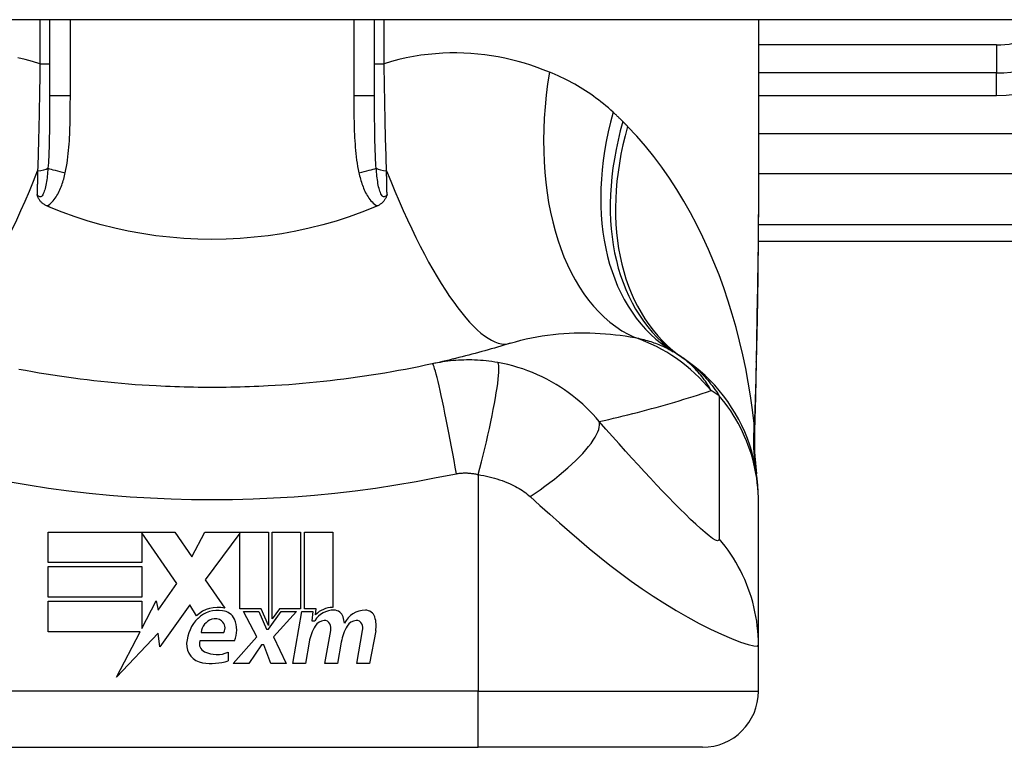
# Model space of a CAD drawing. Header units: inches. Extents: x 14 to 456, y 41 to 215.
# Tile 207 of 256: x 105.214 to 105.906, y 213.002 to 213.513. Entities that reach past the tile are written whole.
import ezdxf

# ---------------------------------------------------------------- set-up
doc = ezdxf.new("R2010")
doc.units = ezdxf.units.IN
doc.header["$MEASUREMENT"] = 0
doc.layers.add('Visible Edges(ANSI)', color=7, linetype='Continuous', lineweight=25)
doc.layers.add('Visible Tangent Edges(ANSI)', color=7, linetype='Continuous', lineweight=25)

msp = doc.modelspace()

# ---------------------------------------------------------------- linework, layer by layer
at = {"layer": 'Visible Edges(ANSI)'}
for p, q in [((109.50022, 213.51333), (61.89522, 213.51333)), ((105.23505, 213.51333), (105.23505, 213.45993)), ((105.4634, 213.45993), (105.4634, 213.51333)), ((105.73308, 213.51333), (105.73308, 213.39138)), ((105.9004, 213.47592), (105.73308, 213.47592)), ((105.73289, 213.35781), (106.09725, 213.35781)), ((105.73308, 213.17478), (105.73308, 213.1772)), ((105.73308, 213.07435), (105.73308, 213.17478)), ((105.23395, 213.15355), (105.32315, 213.15355)), ((105.23395, 213.13215), (105.23395, 213.15355)), ((105.29975, 213.15314), (105.29975, 213.13215)), ((105.32435, 213.11735), (105.29975, 213.15314)), ((105.32315, 213.15355), (105.33489, 213.13614)), ((105.33489, 213.13614), (105.34415, 213.15355)), ((105.34415, 213.15355), (105.38875, 213.15355)), ((105.36875, 213.15271), (105.34435, 213.12005)), ((105.36875, 213.09965), (105.36875, 213.15271)), ((105.38875, 213.15355), (105.38875, 213.08787)), ((105.39155, 213.09275), (105.39155, 213.15355)), ((105.39155, 213.15355), (105.41135, 213.15355)), ((105.41135, 213.15355), (105.41135, 213.09965)), ((105.41415, 213.09965), (105.41415, 213.15355)), ((105.41415, 213.15355), (105.43395, 213.15355)), ((105.43395, 213.15355), (105.43395, 213.10055)), ((105.29975, 213.13215), (105.23395, 213.13215)), ((105.23395, 213.10795), (105.23395, 213.12935)), ((105.23395, 213.12935), (105.29975, 213.12935)), ((105.29975, 213.12935), (105.29975, 213.10795)), ((105.34435, 213.12005), (105.35815, 213.10015)), ((105.31125, 213.09864), (105.32435, 213.11735)), ((105.29975, 213.10795), (105.23395, 213.10795)), ((105.23395, 213.10495), (105.29975, 213.10495)), ((105.23395, 213.08355), (105.23395, 213.10495)), ((105.29975, 213.08575), (105.30995, 213.10535)), ((105.29975, 213.10495), (105.29975, 213.08575)), ((105.30995, 213.10535), (105.31125, 213.09864)), ((105.33355, 213.10245), (105.3126, 213.07308)), ((105.33817, 213.09475), (105.33355, 213.10245)), ((105.38375, 213.09965), (105.36875, 213.09965)), ((105.38055, 213.07995), (105.37135, 213.09775)), ((105.37135, 213.09775), (105.38215, 213.09775)), ((105.38215, 213.09775), (105.38735, 213.0855)), ((105.38875, 213.08787), (105.38375, 213.09965)), ((105.38875, 213.0855), (105.39765, 213.09775)), ((105.39656, 213.09965), (105.39155, 213.09275)), ((105.40855, 213.09775), (105.39235, 213.08007)), ((105.41135, 213.09965), (105.39656, 213.09965)), ((105.39765, 213.09775), (105.40855, 213.09775)), ((105.40595, 213.06135), (105.41237, 213.09775)), ((105.41237, 213.09775), (105.41995, 213.09775)), ((105.42235, 213.09965), (105.41415, 213.09965)), ((105.41995, 213.09775), (105.41939, 213.09135)), ((105.42199, 213.09555), (105.42235, 213.09965)), ((105.41939, 213.09135), (105.42132, 213.09135)), ((105.2986, 213.08355), (105.23395, 213.08355)), ((105.28205, 213.05175), (105.2986, 213.08355)), ((105.38735, 213.0855), (105.38875, 213.0855)), ((105.42855, 213.06135), (105.4326, 213.08435)), ((105.45094, 213.06135), (105.455, 213.08435)), ((105.46419, 213.0842), (105.45974, 213.06135)), ((105.31127, 213.08255), (105.28205, 213.05175)), ((105.3126, 213.07308), (105.31127, 213.08255)), ((105.36495, 213.07715), (105.34055, 213.07715)), ((105.34155, 213.08315), (105.35755, 213.08315)), ((105.36415, 213.06135), (105.38055, 213.07995)), ((105.39235, 213.08007), (105.40135, 213.06135)), ((105.41739, 213.07635), (105.41475, 213.06135)), ((105.43999, 213.07635), (105.43735, 213.06135)), ((105.38395, 213.07435), (105.37495, 213.06135)), ((105.38555, 213.07435), (105.38395, 213.07435)), ((105.39055, 213.06135), (105.38555, 213.07435)), ((105.73308, 213.04182), (105.73308, 213.07435)), ((105.36055, 213.06915), (105.36055, 213.06315)), ((105.37495, 213.06135), (105.36415, 213.06135)), ((105.40135, 213.06135), (105.39055, 213.06135)), ((105.41475, 213.06135), (105.40595, 213.06135)), ((105.43735, 213.06135), (105.42855, 213.06135)), ((105.45974, 213.06135), (105.45094, 213.06135)), ((105.16221, 213.00245), (105.53623, 213.00245)), ((105.69371, 213.00245), (105.53623, 213.00245))]:
    msp.add_line(p, q, dxfattribs=at)
at = {"layer": 'Visible Edges(ANSI)', "flags": 128}
for points in [[(105.23326, 213.38254), (105.23279, 213.38274), (105.23234, 213.38297), (105.2319, 213.38321), (105.23147, 213.38346), (105.23105, 213.38373), (105.23064, 213.38401), (105.23025, 213.38431), (105.22987, 213.38462), (105.2295, 213.38495), (105.22915, 213.3853), (105.22882, 213.38565), (105.22852, 213.38601), (105.22824, 213.38637), (105.22798, 213.38674), (105.22774, 213.3871), (105.22753, 213.38748), (105.22733, 213.38785), (105.22714, 213.38822), (105.22697, 213.3886), (105.22682, 213.38897), (105.22667, 213.38935), (105.22654, 213.38972), (105.22641, 213.3901), (105.22629, 213.39049)], [(105.47215, 213.39049), (105.47204, 213.3901), (105.47191, 213.38972), (105.47177, 213.38935), (105.47163, 213.38897), (105.47147, 213.3886), (105.4713, 213.38822), (105.47112, 213.38785), (105.47092, 213.38748), (105.4707, 213.3871), (105.47046, 213.38674), (105.47021, 213.38637), (105.46993, 213.38601), (105.46962, 213.38565), (105.46929, 213.3853), (105.46894, 213.38495), (105.46858, 213.38462), (105.4682, 213.38431), (105.46781, 213.38401), (105.4674, 213.38373), (105.46698, 213.38346), (105.46655, 213.38321), (105.46611, 213.38297), (105.46565, 213.38274), (105.46519, 213.38254)], [(105.73308, 213.39138), (105.73294, 213.36237), (105.73258, 213.33286), (105.7321, 213.30298), (105.73162, 213.2728)], [(105.23505, 213.38177), (105.23497, 213.38181), (105.2349, 213.38184), (105.23483, 213.38187), (105.23475, 213.3819), (105.23468, 213.38193), (105.2346, 213.38196), (105.23453, 213.38199), (105.23445, 213.38203), (105.23438, 213.38206), (105.2343, 213.38209), (105.23423, 213.38212), (105.23415, 213.38215), (105.23408, 213.38218), (105.234, 213.38222), (105.23393, 213.38225), (105.23385, 213.38228), (105.23378, 213.38231), (105.23371, 213.38234), (105.23363, 213.38238), (105.23356, 213.38241), (105.23348, 213.38244), (105.23341, 213.38247), (105.23333, 213.3825), (105.23326, 213.38254)], [(105.4634, 213.38177), (105.45451, 213.37821), (105.44547, 213.37494), (105.43629, 213.37196), (105.42698, 213.36929), (105.41754, 213.36691), (105.40798, 213.36485), (105.3983, 213.36309), (105.38854, 213.36164), (105.37873, 213.36052), (105.36888, 213.35972), (105.35901, 213.35924), (105.34911, 213.35908), (105.33921, 213.35925), (105.3293, 213.35974), (105.31943, 213.36055), (105.30963, 213.36168), (105.29992, 213.36312), (105.29031, 213.36487), (105.2808, 213.36693), (105.2714, 213.3693), (105.26212, 213.37197), (105.25296, 213.37494), (105.24393, 213.37821), (105.23505, 213.38177)], [(105.46519, 213.38254), (105.46511, 213.3825), (105.46504, 213.38247), (105.46496, 213.38244), (105.46489, 213.38241), (105.46481, 213.38238), (105.46474, 213.38234), (105.46467, 213.38231), (105.46459, 213.38228), (105.46452, 213.38225), (105.46444, 213.38222), (105.46437, 213.38218), (105.46429, 213.38215), (105.46422, 213.38212), (105.46414, 213.38209), (105.46407, 213.38206), (105.46399, 213.38203), (105.46392, 213.38199), (105.46384, 213.38196), (105.46377, 213.38193), (105.4637, 213.3819), (105.46362, 213.38187), (105.46355, 213.38184), (105.46347, 213.38181), (105.4634, 213.38177)], [(105.55872, 213.28613), (105.55652, 213.28545), (105.55431, 213.28478), (105.55209, 213.28411), (105.54986, 213.28345), (105.54763, 213.2828), (105.54539, 213.28215), (105.54315, 213.28151), (105.5409, 213.28088), (105.53864, 213.28025), (105.53638, 213.27963), (105.5341, 213.27902), (105.53183, 213.27841), (105.52954, 213.27781), (105.52725, 213.27722), (105.52495, 213.27663), (105.52265, 213.27605), (105.52034, 213.27548), (105.51802, 213.27491), (105.51569, 213.27436), (105.51336, 213.27381), (105.51102, 213.27326), (105.50868, 213.27273), (105.50632, 213.2722), (105.50397, 213.27167)], [(105.50397, 213.27167), (105.49924, 213.27065), (105.49451, 213.26967), (105.48976, 213.26871), (105.48501, 213.26779), (105.48024, 213.2669), (105.47547, 213.26604), (105.47069, 213.26521), (105.4659, 213.26442), (105.46111, 213.26366), (105.45631, 213.26293), (105.4515, 213.26224), (105.44669, 213.26158), (105.44187, 213.26094), (105.43705, 213.26035), (105.43222, 213.25978), (105.42739, 213.25925), (105.42255, 213.25875), (105.41771, 213.25828), (105.41286, 213.25784), (105.40801, 213.25744), (105.40316, 213.25706), (105.3983, 213.25672), (105.39344, 213.25642), (105.38858, 213.25614)], [(105.73308, 213.1772), (105.73299, 213.18184), (105.73271, 213.18652), (105.73225, 213.19123), (105.73158, 213.19594), (105.73073, 213.20066), (105.72967, 213.20537), (105.72842, 213.21005), (105.72697, 213.2147), (105.72532, 213.2193), (105.72348, 213.22384), (105.72145, 213.2283), (105.71924, 213.23268), (105.71684, 213.23697), (105.71427, 213.24115), (105.71153, 213.24521), (105.70864, 213.24915), (105.7056, 213.25294), (105.70241, 213.2566), (105.6991, 213.2601), (105.69566, 213.26345), (105.69212, 213.26663), (105.68848, 213.26965), (105.68475, 213.27249), (105.68095, 213.27516)], [(105.73162, 213.2728), (105.73112, 213.2485), (105.73028, 213.2247)], [(105.30986, 213.25614), (105.305, 213.25642), (105.30014, 213.25672), (105.29529, 213.25706), (105.29043, 213.25744), (105.28558, 213.25784), (105.28074, 213.25828), (105.2759, 213.25875), (105.27106, 213.25925), (105.26622, 213.25978), (105.26139, 213.26035), (105.25657, 213.26094), (105.25175, 213.26158), (105.24694, 213.26224), (105.24213, 213.26293), (105.23733, 213.26366), (105.23254, 213.26442), (105.22775, 213.26521), (105.22298, 213.26604), (105.2182, 213.2669), (105.21344, 213.26779)], [(105.38858, 213.25614), (105.3853, 213.25597), (105.38203, 213.25582), (105.37875, 213.25568), (105.37547, 213.25556), (105.37219, 213.25545), (105.36891, 213.25535), (105.36563, 213.25527), (105.36235, 213.25521), (105.35907, 213.25516), (105.35579, 213.25512), (105.3525, 213.2551), (105.34922, 213.25509), (105.34594, 213.2551), (105.34266, 213.25512), (105.33938, 213.25516), (105.3361, 213.25521), (105.33282, 213.25527), (105.32953, 213.25535), (105.32625, 213.25545), (105.32297, 213.25556), (105.3197, 213.25568), (105.31642, 213.25582), (105.31314, 213.25597), (105.30986, 213.25614)], [(105.73028, 213.2247), (105.73033, 213.20952), (105.73182, 213.1944)]]:
    msp.add_lwpolyline(points, dxfattribs=at)
at = {"layer": 'Visible Edges(ANSI)'}
for centre, radius, start, end in [((105.9004, 213.55466), 0.07874, 270, 328.33849), ((105.61192, 213.17923), 0.11811, 56.47918, 58.69993), ((105.34922, 212.78265), 0.59381, 56.03787, 56.47918), ((105.35323, 213.0787), 0.022, 77.07905, 133.17854), ((105.35323, 213.0787), 0.01992, 80.40854, 134.16843), ((105.35568, 213.08825), 0.01013, 23.84447, 85.08017), ((105.4348, 213.08273), 0.016, 89.47765, 147.41137), ((105.43361, 213.08455), 0.016, 88.79525, 136.5849), ((105.43489, 213.09197), 0.00676, 16.9928, 89.47765), ((105.45686, 213.08236), 0.01637, 89.6788, 153.95078), ((105.45691, 213.09173), 0.007, 18.47479, 89.6788), ((105.35784, 213.07396), 0.02654, 134.16843, 176.56465), ((105.35266, 213.08178), 0.0112, 109.37968, 172.99755), ((105.35137, 213.08546), 0.0073, 51.16516, 109.37968), ((105.35196, 213.08619), 0.00637, 331.45471, 51.16516), ((105.34775, 213.08475), 0.0188, 336.15553, 23.84447), ((105.42884, 213.08307), 0.0084, 96.03001, 147.59924), ((105.42838, 213.08745), 0.004, 23.55712, 96.03001), ((105.42299, 213.08834), 0.0192, 3.6169, 16.9928), ((105.45124, 213.08308), 0.0084, 96.10268, 147.60833), ((105.45077, 213.08745), 0.004, 23.54875, 96.10268), ((105.44534, 213.08786), 0.0192, 349, 18.47479), ((105.44792, 213.07096), 0.031, 147.59924, 170), ((105.42453, 213.08577), 0.0082, 350, 23.55712), ((105.4706, 213.0714), 0.031, 148.55841, 170.82565), ((105.44692, 213.08577), 0.0082, 349.9922, 23.54875), ((105.34669, 213.07533), 0.0064, 163.52609, 244.67838), ((105.34448, 213.07476), 0.01315, 176.56465, 261.56052), ((105.3527, 213.08804), 0.02046, 244.67838, 292.56091), ((105.34849, 213.10179), 0.04048, 261.56052, 287.33425), ((105.69371, 213.04182), 0.03937, 270, 0)]:
    msp.add_arc(centre, radius, start, end, dxfattribs=at)
at = {"layer": 'Visible Tangent Edges(ANSI)'}
for p, q in [((105.22831, 213.51333), (105.22831, 213.48237)), ((105.24963, 213.45993), (105.24963, 213.51333)), ((105.44882, 213.51333), (105.44882, 213.45993)), ((105.47014, 213.48237), (105.47014, 213.51333)), ((105.9004, 213.4956), (105.73308, 213.4956)), ((105.9004, 213.4956), (105.9004, 213.47592)), ((105.22831, 213.48237), (105.23505, 213.48237)), ((105.4634, 213.48237), (105.47014, 213.48237)), ((105.9004, 213.46017), (105.9004, 213.47592)), ((105.24963, 213.45993), (105.23505, 213.45993)), ((105.4634, 213.45993), (105.44882, 213.45993)), ((105.73308, 213.46017), (105.9004, 213.46017)), ((106.32317, 213.43317), (105.73308, 213.43317)), ((105.73308, 213.40533), (106.27714, 213.40533)), ((106.09725, 213.36934), (105.733, 213.36934)), ((105.53623, 213.19389), (105.53623, 213.04182)), ((105.53623, 213.04182), (105.16221, 213.04182)), ((105.53623, 213.00245), (105.53623, 213.04182)), ((105.53623, 213.04182), (105.73308, 213.04182))]:
    msp.add_line(p, q, dxfattribs=at)
at = {"layer": 'Visible Tangent Edges(ANSI)', "flags": 128}
for points in [[(105.22831, 213.48237), (105.22312, 213.48392), (105.21794, 213.48529), (105.21276, 213.48648)], [(105.58624, 213.47656), (105.58195, 213.47824), (105.57759, 213.47983), (105.57318, 213.48132), (105.5687, 213.4827), (105.56418, 213.48398), (105.55959, 213.48515), (105.55496, 213.48621), (105.55028, 213.48715), (105.54555, 213.48796), (105.54077, 213.48864), (105.53595, 213.48919), (105.53109, 213.48961), (105.52619, 213.48988), (105.52125, 213.49001), (105.51627, 213.48999), (105.51126, 213.48981), (105.50621, 213.48948), (105.50112, 213.48899), (105.496, 213.48832), (105.49085, 213.48749), (105.48569, 213.48648), (105.48051, 213.48529), (105.47532, 213.48392), (105.47014, 213.48237)], [(105.22831, 213.48237), (105.22826, 213.47917), (105.22822, 213.47596), (105.22817, 213.47275), (105.22812, 213.46955), (105.22807, 213.46635), (105.22802, 213.46315), (105.22796, 213.45996), (105.2279, 213.45677), (105.22784, 213.4536), (105.22778, 213.45043), (105.22771, 213.44727), (105.22764, 213.44412), (105.22757, 213.44098), (105.2275, 213.43785), (105.22742, 213.43473), (105.22735, 213.43163), (105.22727, 213.42853), (105.22718, 213.42544), (105.2271, 213.42237), (105.22701, 213.41931), (105.22692, 213.41627), (105.22683, 213.41324), (105.22673, 213.41023), (105.22663, 213.40723)], [(105.47181, 213.40723), (105.47171, 213.41023), (105.47162, 213.41324), (105.47153, 213.41627), (105.47144, 213.41931), (105.47135, 213.42237), (105.47126, 213.42544), (105.47118, 213.42853), (105.4711, 213.43163), (105.47102, 213.43473), (105.47095, 213.43785), (105.47087, 213.44098), (105.4708, 213.44412), (105.47074, 213.44727), (105.47067, 213.45043), (105.47061, 213.4536), (105.47055, 213.45677), (105.47049, 213.45996), (105.47043, 213.46315), (105.47038, 213.46635), (105.47032, 213.46955), (105.47027, 213.47275), (105.47023, 213.47596), (105.47018, 213.47917), (105.47014, 213.48237)], [(105.63103, 213.44836), (105.62936, 213.44988), (105.62766, 213.45136), (105.62595, 213.45282), (105.62421, 213.45425), (105.62247, 213.45565), (105.6207, 213.45701), (105.61892, 213.45835), (105.61712, 213.45966), (105.61531, 213.46093), (105.61347, 213.46218), (105.61163, 213.4634), (105.60977, 213.46458), (105.60789, 213.46574), (105.606, 213.46687), (105.60409, 213.46796), (105.60216, 213.46903), (105.60022, 213.47007), (105.59827, 213.47109), (105.5963, 213.47207), (105.59432, 213.47303), (105.59232, 213.47395), (105.5903, 213.47485), (105.58828, 213.47572), (105.58624, 213.47656)], [(105.23505, 213.45993), (105.23505, 213.4577), (105.23505, 213.45546), (105.23505, 213.45324), (105.23504, 213.45103), (105.23503, 213.44882), (105.23503, 213.44662), (105.23502, 213.44443), (105.235, 213.44224), (105.23498, 213.44007), (105.23496, 213.43791), (105.23494, 213.43576), (105.23491, 213.43362), (105.23487, 213.43149), (105.23483, 213.42937), (105.23478, 213.42726), (105.23473, 213.42517), (105.23466, 213.42309), (105.23459, 213.42102), (105.23451, 213.41897), (105.23442, 213.41694), (105.23432, 213.41493), (105.2342, 213.41293), (105.23407, 213.41096), (105.23393, 213.40901)], [(105.24607, 213.40587), (105.24653, 213.40808), (105.24694, 213.41031), (105.24731, 213.41254), (105.24764, 213.41478), (105.24793, 213.41702), (105.24818, 213.41927), (105.24841, 213.42153), (105.24861, 213.42378), (105.24878, 213.42604), (105.24893, 213.4283), (105.24907, 213.43056), (105.24918, 213.43281), (105.24927, 213.43507), (105.24935, 213.43733), (105.24942, 213.43959), (105.24947, 213.44185), (105.24952, 213.44411), (105.24955, 213.44637), (105.24958, 213.44863), (105.2496, 213.45089), (105.24961, 213.45315), (105.24962, 213.45541), (105.24963, 213.45767), (105.24963, 213.45993)], [(105.44882, 213.45993), (105.44882, 213.45767), (105.44882, 213.45541), (105.44883, 213.45315), (105.44885, 213.45089), (105.44887, 213.44863), (105.44889, 213.44637), (105.44893, 213.44411), (105.44897, 213.44185), (105.44903, 213.43959), (105.44909, 213.43733), (105.44917, 213.43507), (105.44927, 213.43281), (105.44938, 213.43056), (105.44951, 213.4283), (105.44966, 213.42604), (105.44984, 213.42378), (105.45003, 213.42153), (105.45026, 213.41927), (105.45051, 213.41702), (105.4508, 213.41478), (105.45113, 213.41254), (105.4515, 213.41031), (105.45191, 213.40808), (105.45237, 213.40587)], [(105.46452, 213.40901), (105.46437, 213.41096), (105.46424, 213.41293), (105.46413, 213.41493), (105.46402, 213.41694), (105.46393, 213.41897), (105.46385, 213.42102), (105.46378, 213.42309), (105.46372, 213.42517), (105.46366, 213.42727), (105.46362, 213.42937), (105.46357, 213.43149), (105.46354, 213.43362), (105.46351, 213.43576), (105.46348, 213.43791), (105.46346, 213.44007), (105.46344, 213.44224), (105.46343, 213.44442), (105.46342, 213.44662), (105.46341, 213.44882), (105.4634, 213.45102), (105.4634, 213.45324), (105.4634, 213.45546), (105.4634, 213.4577), (105.4634, 213.45993)], [(105.63785, 213.44181), (105.63757, 213.44209), (105.63729, 213.44237), (105.63701, 213.44265), (105.63673, 213.44292), (105.63645, 213.4432), (105.63617, 213.44348), (105.63589, 213.44375), (105.6356, 213.44403), (105.63532, 213.4443), (105.63504, 213.44458), (105.63476, 213.44485), (105.63447, 213.44512), (105.63419, 213.4454), (105.6339, 213.44567), (105.63362, 213.44594), (105.63333, 213.44621), (105.63305, 213.44648), (105.63276, 213.44675), (105.63247, 213.44702), (105.63219, 213.44729), (105.6319, 213.44755), (105.63161, 213.44782), (105.63132, 213.44809), (105.63103, 213.44836)], [(105.64119, 213.43843), (105.64106, 213.43857), (105.64092, 213.43871), (105.64078, 213.43885), (105.64064, 213.43899), (105.6405, 213.43913), (105.64036, 213.43928), (105.64022, 213.43942), (105.64008, 213.43956), (105.63994, 213.4397), (105.63981, 213.43984), (105.63967, 213.43998), (105.63953, 213.44012), (105.63939, 213.44026), (105.63925, 213.4404), (105.63911, 213.44054), (105.63897, 213.44069), (105.63883, 213.44083), (105.63869, 213.44097), (105.63855, 213.44111), (105.63841, 213.44125), (105.63827, 213.44139), (105.63813, 213.44153), (105.63799, 213.44167), (105.63785, 213.44181)], [(105.73016, 213.22976), (105.72897, 213.23949), (105.72757, 213.24919), (105.72596, 213.25887), (105.72414, 213.26851), (105.72211, 213.2781), (105.71986, 213.28764), (105.7174, 213.29711), (105.71473, 213.3065), (105.71184, 213.31581), (105.70873, 213.32502), (105.7054, 213.33412), (105.70186, 213.34311), (105.69809, 213.35198), (105.6941, 213.36071), (105.68988, 213.3693), (105.68543, 213.37773), (105.68075, 213.38601), (105.67583, 213.39413), (105.67067, 213.40206), (105.66526, 213.4098), (105.65961, 213.41733), (105.65372, 213.42462), (105.64758, 213.43166), (105.64119, 213.43843)], [(105.23393, 213.40901), (105.23381, 213.40763), (105.23369, 213.40625), (105.23355, 213.40489), (105.2334, 213.40355), (105.23324, 213.40222), (105.23306, 213.40092), (105.23288, 213.39965), (105.23267, 213.39841), (105.23245, 213.3972), (105.2322, 213.39604), (105.23194, 213.39492), (105.23165, 213.39385), (105.23133, 213.39283), (105.23099, 213.39189), (105.23061, 213.39105), (105.2302, 213.39032), (105.22975, 213.38972), (105.22928, 213.38929), (105.22879, 213.38902), (105.22828, 213.38896), (105.22777, 213.38909), (105.22726, 213.3894), (105.22676, 213.38988), (105.22629, 213.39049)], [(105.47215, 213.39049), (105.47168, 213.38988), (105.47119, 213.3894), (105.47068, 213.38909), (105.47017, 213.38896), (105.46966, 213.38902), (105.46916, 213.38928), (105.46869, 213.38972), (105.46825, 213.39032), (105.46784, 213.39105), (105.46746, 213.39189), (105.46711, 213.39283), (105.4668, 213.39385), (105.46651, 213.39492), (105.46624, 213.39604), (105.466, 213.3972), (105.46578, 213.39841), (105.46557, 213.39965), (105.46538, 213.40092), (105.46521, 213.40222), (105.46504, 213.40355), (105.4649, 213.40489), (105.46476, 213.40625), (105.46463, 213.40763), (105.46452, 213.40901)], [(105.22663, 213.40723), (105.22662, 213.40653), (105.2266, 213.40582), (105.22659, 213.40512), (105.22658, 213.40441), (105.22656, 213.40371), (105.22655, 213.40301), (105.22653, 213.4023), (105.22652, 213.4016), (105.2265, 213.4009), (105.22649, 213.4002), (105.22647, 213.3995), (105.22646, 213.3988), (105.22645, 213.39811), (105.22643, 213.39741), (105.22642, 213.39671), (105.2264, 213.39602), (105.22639, 213.39532), (105.22638, 213.39463), (105.22636, 213.39394), (105.22635, 213.39325), (105.22633, 213.39255), (105.22632, 213.39186), (105.22631, 213.39117), (105.22629, 213.39049)], [(105.23326, 213.38254), (105.23423, 213.38314), (105.23514, 213.38381), (105.23601, 213.38455), (105.23683, 213.38534), (105.2376, 213.38618), (105.23833, 213.38707), (105.23901, 213.38798), (105.23965, 213.38891), (105.24025, 213.38988), (105.24081, 213.39086), (105.24134, 213.39186), (105.24184, 213.39288), (105.24232, 213.39391), (105.24277, 213.39496), (105.24319, 213.39602), (105.24359, 213.39709), (105.24396, 213.39817), (105.24432, 213.39926), (105.24466, 213.40035), (105.24498, 213.40145), (105.24528, 213.40255), (105.24556, 213.40366), (105.24582, 213.40476), (105.24607, 213.40587)], [(105.45237, 213.40587), (105.45262, 213.40476), (105.45289, 213.40366), (105.45317, 213.40255), (105.45347, 213.40145), (105.45379, 213.40035), (105.45412, 213.39926), (105.45448, 213.39817), (105.45486, 213.39709), (105.45526, 213.39602), (105.45568, 213.39496), (105.45613, 213.39391), (105.4566, 213.39288), (105.4571, 213.39186), (105.45764, 213.39086), (105.4582, 213.38988), (105.4588, 213.38891), (105.45944, 213.38798), (105.46012, 213.38707), (105.46084, 213.38618), (105.46162, 213.38534), (105.46244, 213.38455), (105.4633, 213.38381), (105.46422, 213.38314), (105.46519, 213.38254)], [(105.47215, 213.39049), (105.47214, 213.39117), (105.47213, 213.39186), (105.47211, 213.39255), (105.4721, 213.39325), (105.47208, 213.39394), (105.47207, 213.39463), (105.47206, 213.39532), (105.47204, 213.39602), (105.47203, 213.39671), (105.47201, 213.39741), (105.472, 213.39811), (105.47199, 213.3988), (105.47197, 213.3995), (105.47196, 213.4002), (105.47194, 213.4009), (105.47193, 213.4016), (105.47191, 213.4023), (105.4719, 213.40301), (105.47188, 213.40371), (105.47187, 213.40441), (105.47186, 213.40512), (105.47184, 213.40582), (105.47183, 213.40653), (105.47181, 213.40723)], [(105.73308, 213.39138), (105.73308, 213.38661), (105.73306, 213.38182), (105.73304, 213.37701), (105.733, 213.3722), (105.73296, 213.36737), (105.73291, 213.36252), (105.73286, 213.35766), (105.7328, 213.35279), (105.73273, 213.34791), (105.73266, 213.34301), (105.73259, 213.3381), (105.73251, 213.33318), (105.73243, 213.32825), (105.73234, 213.32331), (105.73225, 213.31836), (105.73217, 213.3134), (105.73208, 213.30843), (105.73199, 213.30345), (105.7319, 213.29846), (105.73181, 213.29347), (105.73172, 213.28846), (105.73163, 213.28344), (105.73154, 213.27842), (105.73146, 213.27339)], [(105.55872, 213.28613), (105.56241, 213.28723), (105.56613, 213.28823), (105.56987, 213.28914), (105.57364, 213.28996), (105.57741, 213.29069), (105.58119, 213.29133), (105.58498, 213.29189), (105.58876, 213.29235), (105.59253, 213.29274), (105.59628, 213.29304), (105.60001, 213.29326), (105.60372, 213.29341), (105.60742, 213.29349), (105.61109, 213.29349), (105.61474, 213.29342), (105.61836, 213.29329), (105.62196, 213.2931), (105.62553, 213.29284), (105.62907, 213.29253), (105.63258, 213.29216), (105.63605, 213.29174), (105.63949, 213.29127), (105.64288, 213.29075), (105.64623, 213.29018)], [(105.64623, 213.29018), (105.64753, 213.28991), (105.64882, 213.28963), (105.65009, 213.28934), (105.65134, 213.28903), (105.65258, 213.28871), (105.65381, 213.28838), (105.65502, 213.28803), (105.65622, 213.28768), (105.6574, 213.28731), (105.65856, 213.28692), (105.65971, 213.28652), (105.66084, 213.28611), (105.66196, 213.28569), (105.66307, 213.28525), (105.66416, 213.2848), (105.66523, 213.28434), (105.66629, 213.28386), (105.66733, 213.28337), (105.66836, 213.28287), (105.66938, 213.28235), (105.67038, 213.28182), (105.67136, 213.28128), (105.67233, 213.28072), (105.67328, 213.28015)], [(105.69984, 213.25291), (105.69924, 213.25401), (105.69861, 213.25511), (105.69795, 213.25621), (105.69727, 213.2573), (105.69656, 213.25839), (105.69583, 213.25947), (105.69507, 213.26054), (105.69428, 213.26162), (105.69347, 213.26268), (105.69262, 213.26374), (105.69174, 213.26479), (105.69083, 213.26584), (105.68989, 213.26688), (105.68892, 213.26791), (105.68792, 213.26894), (105.68688, 213.26995), (105.6858, 213.27096), (105.68469, 213.27196), (105.68354, 213.27294), (105.68234, 213.27392), (105.68111, 213.27488), (105.67983, 213.27583), (105.67851, 213.27677), (105.67715, 213.2777)], [(105.54997, 213.2726), (105.54789, 213.27295), (105.54583, 213.27326), (105.54378, 213.27353), (105.54176, 213.27376), (105.53974, 213.27396), (105.53772, 213.27412), (105.53568, 213.27425), (105.53369, 213.27434), (105.53174, 213.27439), (105.52982, 213.27442), (105.52792, 213.27441), (105.52603, 213.27437), (105.52416, 213.27431), (105.5223, 213.27421), (105.52044, 213.27409), (105.51858, 213.27393), (105.51673, 213.27375), (105.51489, 213.27354), (105.51305, 213.2733), (105.51122, 213.27303), (105.50939, 213.27273), (105.50758, 213.27241), (105.50577, 213.27205), (105.50397, 213.27167)], [(105.5209, 213.19456), (105.52008, 213.19919), (105.51923, 213.20391), (105.51835, 213.2087), (105.51746, 213.21352), (105.51655, 213.21834), (105.51563, 213.22314), (105.51471, 213.22788), (105.51379, 213.23251), (105.51287, 213.23702), (105.51198, 213.24135), (105.51111, 213.24548), (105.51026, 213.24937), (105.50945, 213.253), (105.50869, 213.25634), (105.50797, 213.25937), (105.50729, 213.26208), (105.50668, 213.26444), (105.50612, 213.26647), (105.50561, 213.26815), (105.50517, 213.26949), (105.50478, 213.2705), (105.50445, 213.27119), (105.50418, 213.27158), (105.50397, 213.27167)], [(105.53623, 213.19389), (105.53739, 213.19839), (105.53855, 213.20297), (105.5397, 213.20762), (105.54083, 213.21232), (105.54194, 213.21702), (105.54301, 213.22171), (105.54405, 213.22635), (105.54503, 213.23091), (105.54595, 213.23536), (105.54681, 213.23966), (105.54759, 213.24379), (105.5483, 213.24771), (105.54892, 213.25139), (105.54946, 213.25483), (105.5499, 213.25798), (105.55025, 213.26084), (105.55051, 213.26339), (105.55068, 213.26564), (105.55076, 213.26756), (105.55076, 213.26917), (105.55067, 213.27047), (105.55051, 213.27147), (105.55027, 213.27217), (105.54997, 213.2726)], [(105.62121, 213.23117), (105.61899, 213.23377), (105.61671, 213.23628), (105.61439, 213.2387), (105.61203, 213.24104), (105.60961, 213.24329), (105.60716, 213.24546), (105.60466, 213.24755), (105.60211, 213.24956), (105.59951, 213.2515), (105.59686, 213.25337), (105.59411, 213.25521), (105.59106, 213.25712), (105.58777, 213.25904), (105.58447, 213.26083), (105.58117, 213.26249), (105.57783, 213.26404), (105.57444, 213.2655), (105.57101, 213.26684), (105.56755, 213.26808), (105.56407, 213.2692), (105.56056, 213.27022), (105.55703, 213.27112), (105.5535, 213.27192), (105.54997, 213.2726)], [(105.68095, 213.27516), (105.68201, 213.27443), (105.68306, 213.27368), (105.68411, 213.27291), (105.68516, 213.2721), (105.6862, 213.27127), (105.68724, 213.27042), (105.68828, 213.26953), (105.68931, 213.26862), (105.69035, 213.26768), (105.69138, 213.26671), (105.6924, 213.2657), (105.69343, 213.26467), (105.69445, 213.2636), (105.69547, 213.26249), (105.69649, 213.26136), (105.6975, 213.26018), (105.69852, 213.25897), (105.69952, 213.25772), (105.70053, 213.25643), (105.70153, 213.2551), (105.70254, 213.25372), (105.70353, 213.2523), (105.70452, 213.25084), (105.70551, 213.24933)], [(105.73146, 213.27339), (105.73143, 213.27154), (105.73139, 213.26969), (105.73136, 213.26785), (105.73132, 213.266), (105.73128, 213.26416), (105.73124, 213.26232), (105.7312, 213.26049), (105.73116, 213.25866), (105.73111, 213.25683), (105.73107, 213.255), (105.73102, 213.25317), (105.73096, 213.25135), (105.73091, 213.24953), (105.73085, 213.24772), (105.7308, 213.24591), (105.73073, 213.2441), (105.73067, 213.24229), (105.73061, 213.24049), (105.73054, 213.23869), (105.73047, 213.2369), (105.7304, 213.23511), (105.73032, 213.23332), (105.73024, 213.23154), (105.73016, 213.22976)], [(105.73162, 213.2728), (105.73162, 213.27283), (105.73162, 213.27285), (105.73162, 213.27288), (105.73162, 213.2729), (105.73161, 213.27293), (105.73161, 213.27295), (105.73161, 213.27298), (105.7316, 213.273), (105.7316, 213.27303), (105.73159, 213.27305), (105.73159, 213.27307), (105.73158, 213.2731), (105.73157, 213.27312), (105.73157, 213.27315), (105.73156, 213.27317), (105.73155, 213.2732), (105.73154, 213.27322), (105.73153, 213.27325), (105.73152, 213.27327), (105.73151, 213.27329), (105.7315, 213.27332), (105.73148, 213.27334), (105.73147, 213.27337), (105.73146, 213.27339)], [(105.62121, 213.23117), (105.62461, 213.23193), (105.62799, 213.2327), (105.63137, 213.23349), (105.63473, 213.23428), (105.63808, 213.2351), (105.64143, 213.23592), (105.64476, 213.23676), (105.64808, 213.23761), (105.65139, 213.23847), (105.65469, 213.23934), (105.65798, 213.24023), (105.66126, 213.24113), (105.66454, 213.24204), (105.6678, 213.24297), (105.67105, 213.24391), (105.67429, 213.24486), (105.67752, 213.24582), (105.68074, 213.2468), (105.68395, 213.24778), (105.68714, 213.24878), (105.69033, 213.2498), (105.69351, 213.25082), (105.69668, 213.25186), (105.69984, 213.25291)], [(105.70551, 213.24933), (105.70551, 213.24513), (105.70551, 213.24093), (105.70551, 213.23675), (105.70551, 213.23257), (105.70551, 213.22838), (105.70551, 213.2242), (105.70551, 213.22001), (105.70551, 213.21583), (105.70551, 213.21164), (105.70551, 213.20745), (105.70551, 213.20327), (105.70551, 213.19908), (105.70551, 213.1949), (105.70551, 213.19071), (105.70551, 213.18653), (105.70551, 213.18234), (105.70551, 213.17815), (105.70551, 213.17397), (105.70551, 213.16978), (105.70551, 213.1656), (105.70551, 213.16141), (105.70551, 213.15721), (105.7055, 213.15305), (105.70554, 213.14882)], [(105.73308, 213.17478), (105.73303, 213.17809), (105.73289, 213.18142), (105.73264, 213.18475), (105.7323, 213.18809), (105.73186, 213.19143), (105.73132, 213.19476), (105.73068, 213.19809), (105.72993, 213.2014), (105.72909, 213.2047), (105.72815, 213.20797), (105.72711, 213.21122), (105.72598, 213.21444), (105.72474, 213.21763), (105.72342, 213.22077), (105.722, 213.22388), (105.72049, 213.22694), (105.7189, 213.22994), (105.71722, 213.2329), (105.71545, 213.2358), (105.71361, 213.23864), (105.71169, 213.24141), (105.7097, 213.24412), (105.70764, 213.24676), (105.70551, 213.24933)], [(105.57269, 213.17849), (105.57618, 213.18084), (105.57964, 213.18326), (105.58308, 213.18574), (105.58647, 213.18826), (105.58979, 213.19083), (105.59303, 213.19342), (105.59617, 213.19602), (105.59918, 213.19863), (105.60205, 213.20122), (105.60477, 213.2038), (105.60732, 213.20633), (105.60968, 213.20882), (105.61184, 213.21125), (105.6138, 213.2136), (105.61554, 213.21586), (105.61705, 213.21803), (105.61834, 213.2201), (105.61941, 213.22205), (105.62025, 213.22389), (105.62086, 213.2256), (105.62126, 213.22719), (105.62144, 213.22865), (105.62143, 213.22997), (105.62121, 213.23117)], [(105.70554, 213.14882), (105.70529, 213.14778), (105.70442, 213.14749), (105.70295, 213.14795), (105.70093, 213.14912), (105.69845, 213.15091), (105.6956, 213.15323), (105.69244, 213.15598), (105.68905, 213.15908), (105.68547, 213.16247), (105.68174, 213.1661), (105.67789, 213.16993), (105.67393, 213.17393), (105.66989, 213.17808), (105.66576, 213.18237), (105.66157, 213.18678), (105.65731, 213.1913), (105.65299, 213.19593), (105.6486, 213.20067), (105.64417, 213.2055), (105.63969, 213.21042), (105.63516, 213.21544), (105.63056, 213.22058), (105.62589, 213.22585), (105.62121, 213.23117)], [(105.73026, 213.22679), (105.73025, 213.22685), (105.73025, 213.22693), (105.73025, 213.22701), (105.73024, 213.22709), (105.73024, 213.22718), (105.73023, 213.22727), (105.73023, 213.22737), (105.73023, 213.22747), (105.73022, 213.22758), (105.73022, 213.2277), (105.73021, 213.22781), (105.73021, 213.22794), (105.73021, 213.22807), (105.7302, 213.2282), (105.7302, 213.22834), (105.73019, 213.22848), (105.73019, 213.22862), (105.73019, 213.22877), (105.73018, 213.22893), (105.73018, 213.22909), (105.73017, 213.22925), (105.73017, 213.22942), (105.73017, 213.22959), (105.73016, 213.22976)], [(105.73028, 213.2247), (105.73028, 213.22479), (105.73029, 213.22487), (105.73029, 213.22496), (105.73029, 213.22505), (105.73029, 213.22514), (105.73029, 213.22522), (105.7303, 213.22531), (105.7303, 213.2254), (105.7303, 213.22548), (105.7303, 213.22557), (105.7303, 213.22566), (105.7303, 213.22575), (105.7303, 213.22583), (105.73029, 213.22592), (105.73029, 213.22601), (105.73029, 213.22609), (105.73029, 213.22618), (105.73028, 213.22627), (105.73028, 213.22635), (105.73028, 213.22644), (105.73027, 213.22653), (105.73027, 213.22661), (105.73026, 213.2267), (105.73026, 213.22679)], [(105.20585, 213.18911), (105.22005, 213.18668), (105.2343, 213.1845), (105.24859, 213.18259), (105.2629, 213.18093), (105.27725, 213.17953), (105.29162, 213.17838), (105.306, 213.17749), (105.3204, 213.17686), (105.33481, 213.17648), (105.34922, 213.17635), (105.36364, 213.17648), (105.37804, 213.17686), (105.39244, 213.17749), (105.40683, 213.17838), (105.4212, 213.17953), (105.43554, 213.18093), (105.44986, 213.18259), (105.46414, 213.1845), (105.47839, 213.18668), (105.4926, 213.18911), (105.50676, 213.19181), (105.5209, 213.19456)], [(105.5209, 213.19456), (105.52151, 213.19466), (105.52213, 213.19475), (105.52274, 213.19483), (105.52336, 213.1949), (105.52398, 213.19496), (105.5246, 213.19501), (105.52522, 213.19504), (105.52585, 213.19507), (105.52647, 213.19508), (105.5271, 213.19509), (105.52772, 213.19508), (105.52835, 213.19506), (105.52898, 213.19503), (105.52961, 213.19499), (105.53025, 213.19494), (105.5309, 213.19487), (105.53155, 213.1948), (105.53223, 213.19471), (105.53289, 213.1946), (105.53356, 213.19449), (105.53422, 213.19436), (105.53489, 213.19422), (105.53556, 213.19406), (105.53623, 213.19389)], [(105.53623, 213.19389), (105.53815, 213.19358), (105.54007, 213.19322), (105.54197, 213.19283), (105.54386, 213.1924), (105.54573, 213.19193), (105.54758, 213.19143), (105.5494, 213.19089), (105.5512, 213.19032), (105.55295, 213.18972), (105.55467, 213.18909), (105.55639, 213.18841), (105.55809, 213.1877), (105.55965, 213.18699), (105.56104, 213.18631), (105.56237, 213.18561), (105.56365, 213.1849), (105.5649, 213.18417), (105.56612, 213.18342), (105.5673, 213.18265), (105.56845, 213.18186), (105.56956, 213.18105), (105.57064, 213.18021), (105.57169, 213.17936), (105.57269, 213.17849)], [(105.57269, 213.17849), (105.57957, 213.17234), (105.58649, 213.16617), (105.59338, 213.16007), (105.60026, 213.15403), (105.6072, 213.14804), (105.61425, 213.1421), (105.6214, 213.13623), (105.62868, 213.13044), (105.6361, 213.12476), (105.64366, 213.11919), (105.65137, 213.11375), (105.65923, 213.10846), (105.66722, 213.10335), (105.67529, 213.09845), (105.68341, 213.09378), (105.69149, 213.08942), (105.69942, 213.0854), (105.70704, 213.08181), (105.71414, 213.07873), (105.72049, 213.07626), (105.7258, 213.07452), (105.72979, 213.07359), (105.73225, 213.07353), (105.73308, 213.07435)], [(105.73308, 213.07435), (105.73303, 213.07767), (105.73289, 213.081), (105.73265, 213.08433), (105.7323, 213.08767), (105.73186, 213.09101), (105.73132, 213.09435), (105.73068, 213.09767), (105.72994, 213.10099), (105.7291, 213.10428), (105.72816, 213.10755), (105.72712, 213.1108), (105.72598, 213.11402), (105.72475, 213.1172), (105.72343, 213.12034), (105.72201, 213.12344), (105.72051, 213.12649), (105.71891, 213.12949), (105.71723, 213.13244), (105.71547, 213.13533), (105.71363, 213.13816), (105.71172, 213.14093), (105.70973, 213.14363), (105.70767, 213.14626), (105.70554, 213.14882)]]:
    msp.add_lwpolyline(points, dxfattribs=at)
at = {"layer": 'Visible Tangent Edges(ANSI)'}
for centre, radius, start, end in [((105.9004, 213.55466), 0.05906, 270, 315.58369), ((105.9004, 213.55466), 0.09449, 270, 334.06083), ((105.46994, 212.88205), 0.43633, 57.32435, 58.20432)]:
    msp.add_arc(centre, radius, start, end, dxfattribs=at)
for centre, major_axis, ratio, start_param, end_param in [((105.70778, 213.47656), (-0.05083, -0.19017), 0.604241, 4.872507, 6.187736), ((105.77555, 213.44836), (-0.10227, -0.1682), 0.678602, 5.103708, 6.283185), ((105.78586, 213.44181), (-0.10871, -0.16411), 0.689059, 5.140584, 6.283185), ((105.79092, 213.43843), (-0.10997, -0.16327), 0.696909, 5.151259, 6.283185), ((105.22521, 213.41058), (0.00984, 0), 0.343453, 4.857789, 5.800686), ((105.25136, 213.40587), (-0.01927, 0.00402), 0.056853, 0.451678, 1.304606), ((105.44708, 213.40587), (-0.01927, -0.00402), 0.056853, 1.836987, 2.689915), ((105.47324, 213.41058), (0.00984, 0), 0.343453, 3.624092, 4.566988), ((105.19811, 213.47413), (-0.05839, -0.18799), 0.249251, 0, 1.285379), ((105.50033, 213.47413), (0.05839, -0.18799), 0.249251, 4.997807, 6.283185), ((105.6093, 213.17835), (0.03746, -0.11201), 0.992002, 1.934247, 2.496049), ((105.92551, 213.22976), (-0.19409, -0.03285), 0.802573, 6.07533, 6.283185), ((105.92657, 213.22308), (-0.19475, -0.02867), 0.91694, 6.10346, 6.283185)]:
    msp.add_ellipse(centre, major_axis=major_axis, ratio=ratio, start_param=start_param, end_param=end_param, dxfattribs=at)

doc.saveas('drawing.dxf')
